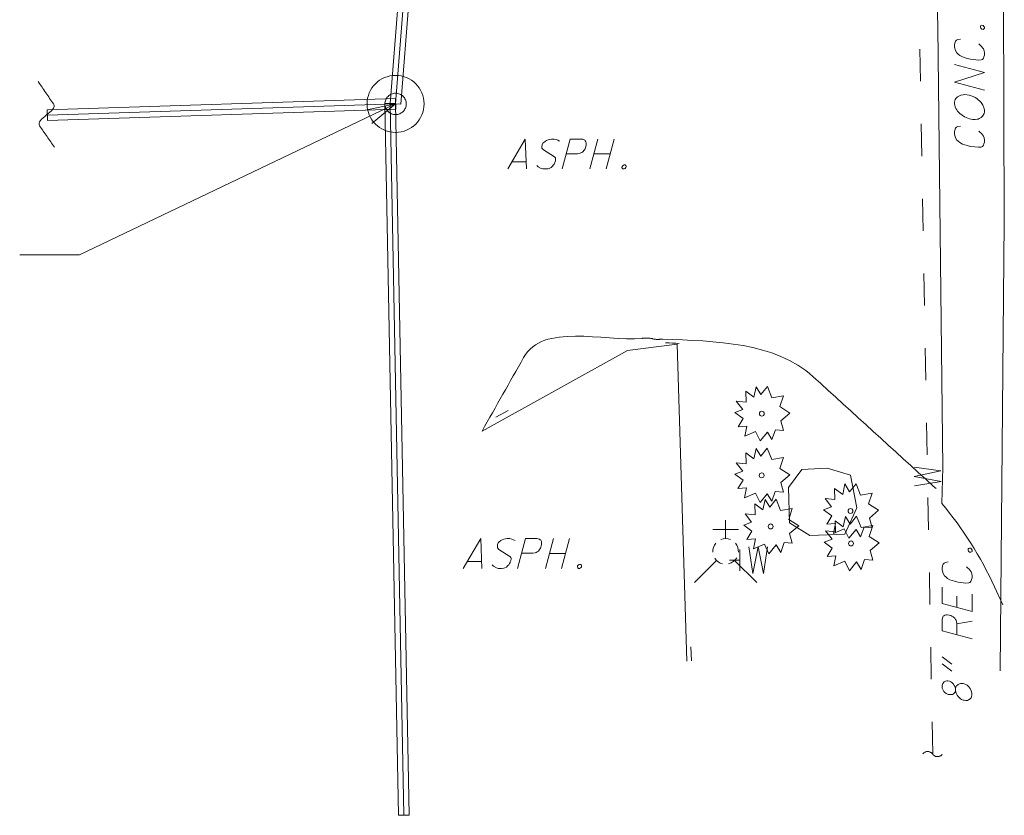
# Model space of a CAD drawing. Extents: x 2286160 to 2289356, y 637815 to 640647.
# Tile 4 of 52: x 2287284 to 2287376, y 638411 to 638486. Entities that reach past the tile are written whole.
import ezdxf

# ---------------------------------------------------------------- set-up
doc = ezdxf.new("R2010")
doc.units = 0
doc.header["$LTSCALE"] = 20
doc.header["$MEASUREMENT"] = 0
for name, pattern in [('DGN Style 1', [38.965558, 0.064835, -38.900723]), ('DGN Style 2', [64.834538, 38.900723, -25.933815]), ('DGN Style 3', [90.768354, 64.834538, -25.933815]), ('DGN Style 5', [45.384177, 19.450361, -25.933815])]:
    doc.linetypes.add(name, pattern=pattern)
for name, color, linetype, lineweight, true_color in [('DR_X_Cells', 7, 'DGN Style 2', 0, 0x87cefa), ('DR_X_Storm_Sewer', 7, 'DGN Style 5', 0, 0x87cefa), ('PV_X_Curb', 7, 'DGN Style 1', 0, 0x00ffa1), ('UT_X_Water', 7, 'Continuous', 0, 0x40e0d0), ('UT_X_Water_Cells', 7, 'Continuous', 0, 0x40e0d0)]:
    doc.layers.add(name, color=color, linetype=linetype, lineweight=lineweight, true_color=true_color)
for name, color, linetype, lineweight in [('PV_X_Driveway', 7, 'DGN Style 5', 0), ('PV_X_EOP', 7, 'DGN Style 3', 0), ('RD_X_Cells', 7, 'Continuous', 0), ('RD_X_Text', 7, 'Continuous', 0), ('UT_X_Sanitary_Text', 7, 'Continuous', 0), ('UT_X_Water_Text', 7, 'Continuous', 0), ('VG_X_Cells', 3, 'Continuous', 0)]:
    doc.layers.add(name, color=color, linetype=linetype, lineweight=lineweight)

# ---------------------------------------------------------------- blocks, each defined once
blk = doc.blocks.new('*U1917')
at = {"layer": 'RD_X_Text'}
blk.add_line((2287326.912, 638435.056), (2287325.611, 638435.056), dxfattribs=at)
at = {"layer": 'RD_X_Text', "flags": 128}
blk.add_lwpolyline([(2287325.214, 638434.394), (2287326.846, 638437.194), (2287326.956, 638434.394)], dxfattribs=at)
blk = doc.blocks.new('*U1918')
at = {"layer": 'RD_X_Text'}
for p, q in [((2287333.658, 638437.194), (2287332.908, 638434.394)), ((2287334.429, 638434.394), (2287335.179, 638437.194)), ((2287334.804, 638435.805), (2287333.283, 638435.805))]:
    blk.add_line(p, q, dxfattribs=at)
blk = doc.blocks.new('*U1919')
at = {"layer": 'RD_X_Text'}
blk.add_line((2287331.086, 638472.465), (2287329.785, 638472.465), dxfattribs=at)
at = {"layer": 'RD_X_Text', "flags": 128}
blk.add_lwpolyline([(2287329.388, 638471.803), (2287331.02, 638474.603), (2287331.13, 638471.803)], dxfattribs=at)
blk = doc.blocks.new('*U1920')
at = {"layer": 'RD_X_Text'}
for p, q in [((2287337.832, 638474.603), (2287337.082, 638471.803)), ((2287338.603, 638471.803), (2287339.353, 638474.603)), ((2287338.978, 638473.214), (2287337.457, 638473.214))]:
    blk.add_line(p, q, dxfattribs=at)
blk = doc.blocks.new('*U1933')
at = {"layer": 'UT_X_Water_Text'}
for p, q in [((2287370.061, 638426.101), (2287370.986, 638425.417)), ((2287370.06, 638425.462), (2287370.986, 638424.777))]:
    blk.add_line(p, q, dxfattribs=at)
blk = doc.blocks.new('*U1934')
at = {"layer": 'UT_X_Water_Text'}
blk.add_line((2287371.431, 638429.208), (2287372.864, 638429.449), dxfattribs=at)
at = {"layer": 'UT_X_Water_Text', "flags": 128}
blk.add_lwpolyline([(2287372.863, 638427.796), (2287370.064, 638428.548), (2287370.065, 638429.606), (2287370.087, 638429.716), (2287370.131, 638429.849), (2287370.175, 638429.915), (2287370.22, 638429.959), (2287370.33, 638430.025), (2287370.44, 638430.047), (2287370.55, 638430.047), (2287370.727, 638430.024), (2287370.881, 638429.98), (2287370.969, 638429.936), (2287371.101, 638429.848), (2287371.256, 638429.737), (2287371.321, 638429.627), (2287371.365, 638429.539), (2287371.388, 638429.494), (2287371.409, 638429.428), (2287371.431, 638429.208), (2287371.43, 638428.172)], dxfattribs=at)
blk = doc.blocks.new('*U1935')
at = {"layer": 'UT_X_Water_Text'}
blk.add_line((2287371.455, 638430.729), (2287371.456, 638431.809), dxfattribs=at)
at = {"layer": 'UT_X_Water_Text', "flags": 128}
blk.add_lwpolyline([(2287370.068, 638432.626), (2287370.066, 638431.105), (2287372.865, 638430.353), (2287372.867, 638431.984)], dxfattribs=at)

msp = doc.modelspace()

# ---------------------------------------------------------------- linework, layer by layer
at = {"layer": 'DR_X_Cells'}
for radius in [2.667, 1]:
    msp.add_circle((2287318.874, 638477.9), radius, dxfattribs=at)
at = {"layer": 'DR_X_Storm_Sewer'}
for p, q in [((2287318.858, 638478.4), (2287318.89, 638477.4)), ((2287317.876, 638477.93), (2287318.875, 638477.949)), ((2287319.372, 638477.86), (2287318.376, 638477.94)), ((2287286.256, 638477.33), (2287286.289, 638476.33)), ((2287319.139, 638411.275), (2287320.139, 638411.294))]:
    msp.add_line(p, q, dxfattribs=at)
at = {"layer": 'DR_X_Storm_Sewer', "flags": 128}
for points in [[(2287318.376, 638477.94), (2287328.459, 638604.856), (2287317.247, 638701.765)], [(2287318.874, 638477.9), (2287328.961, 638604.865), (2287317.744, 638701.822)], [(2287319.372, 638477.86), (2287329.463, 638604.874), (2287318.241, 638701.879)], [(2287318.858, 638478.4), (2287286.256, 638477.33)], [(2287318.874, 638477.9), (2287286.273, 638476.83)], [(2287318.89, 638477.4), (2287286.289, 638476.33)], [(2287317.876, 638477.93), (2287319.139, 638411.275)], [(2287318.376, 638477.94), (2287319.639, 638411.284)], [(2287318.875, 638477.949), (2287320.139, 638411.294)]]:
    msp.add_lwpolyline(points, dxfattribs=at)
at = {"layer": 'DR_X_Storm_Sewer'}
msp.add_open_spline([(2287286.92, 638473.834), (2287286.46, 638474.501), (2287286, 638475.169), (2287285.54, 638475.836), (2287285.08, 638476.503), (2287287.287, 638477.225), (2287286.831, 638477.894), (2287286.356, 638478.591), (2287285.881, 638479.288), (2287285.406, 638479.985)], degree=3, knots=[0, 0, 0, 0, 0.329, 0.329, 0.329, 0.657664, 0.657664, 0.657664, 1, 1, 1, 1], dxfattribs=at)
at = {"layer": 'PV_X_Curb'}
for p, q in [((2287328.279, 638448.554), (2287340.362, 638455.226)), ((2287346.591, 638425.744), (2287345.438, 638455.472))]:
    msp.add_line(p, q, dxfattribs=at)
msp.add_open_spline([(2287345.438, 638455.472), (2287343.784, 638455.546), (2287342.129, 638455.621), (2287340.475, 638455.695), (2287337.332, 638455.836), (2287332.659, 638456.813), (2287331.185, 638454.034), (2287330.216, 638452.207), (2287329.248, 638450.381), (2287328.279, 638448.554)], degree=3, knots=[0, 0, 0, 0, 0.241069, 0.241069, 0.241069, 0.699009, 0.699009, 0.699009, 1, 1, 1, 1], dxfattribs=at)
at = {"layer": 'PV_X_Driveway'}
for p, q in [((2287369.521, 638441.894), (2287369.236, 638442.099)), ((2287374.955, 638432.68), (2287375.76, 638430.979))]:
    msp.add_line(p, q, dxfattribs=at)
at = {"layer": 'PV_X_Driveway', "flags": 128}
for points in [[(2287369.045, 638509.031), (2287369.671, 638485.015), (2287370.124, 638443.862), (2287370.028, 638440.475)], [(2287326.972, 638447.261), (2287340.606, 638454.79), (2287345.252, 638455.408), (2287346.144, 638425.702)]]:
    msp.add_lwpolyline(points, dxfattribs=at)
at = {"layer": 'PV_X_Driveway'}
msp.add_arc((2287344.306, 638418.762), 33.661, 24.42284, 40.16881, dxfattribs=at)
msp.add_open_spline([(2287369.236, 638442.099), (2287365.49, 638445.516), (2287361.744, 638448.932), (2287357.998, 638452.349), (2287354.422, 638455.611), (2287348.74, 638455.672), (2287343.912, 638455.872), (2287343.72, 638455.88), (2287343.526, 638455.83), (2287343.335, 638455.843), (2287343.043, 638455.862), (2287342.754, 638455.969), (2287342.461, 638455.972), (2287342.3, 638455.974), (2287342.138, 638455.956), (2287341.976, 638455.943), (2287338.233, 638455.635), (2287332.719, 638457.405), (2287330.87, 638454.142), (2287329.571, 638451.848), (2287328.271, 638449.555), (2287326.972, 638447.261)], degree=3, knots=[0, 0, 0, 0, 0.2992, 0.2992, 0.2992, 0.584818, 0.584818, 0.584818, 0.596182, 0.596182, 0.596182, 0.613561, 0.613561, 0.613561, 0.623118, 0.623118, 0.623118, 0.844436, 0.844436, 0.844436, 1, 1, 1, 1], dxfattribs=at)
at = {"layer": 'PV_X_EOP', "flags": 128}
msp.add_lwpolyline([(2287362.767, 639262.133), (2287363.559, 639221.455), (2287364.535, 639180.912), (2287365.381, 639140.224), (2287366.044, 639097.417), (2287366.847, 639056.45), (2287367.514, 639015.534), (2287368.234, 638976.631), (2287368.944, 638936.333), (2287369.738, 638895.153), (2287370.393, 638855.406), (2287371.41, 638808.371), (2287372.052, 638763.457), (2287373.279, 638718.617), (2287373.472, 638673.871), (2287373.543, 638632.641), (2287374.004, 638587.11), (2287374.446, 638546.922), (2287375.739, 638503.756), (2287375.888, 638466.827), (2287375.502, 638424.817)], dxfattribs=at)
at = {"layer": 'RD_X_Cells', "flags": 128}
msp.add_lwpolyline([(2287355.761, 638438.675), (2287355.686, 638441.975), (2287356.936, 638443.65), (2287359.286, 638443.775), (2287361.486, 638443.125), (2287362.086, 638440.075), (2287360.961, 638437.6), (2287357.686, 638437.475), (2287355.761, 638438.675)], dxfattribs=at)
at = {"layer": 'RD_X_Text', "flags": 128}
for points in [[(2287373.655, 638485.075), (2287373.655, 638485.185), (2287373.699, 638485.229), (2287373.787, 638485.273), (2287373.897, 638485.251), (2287373.986, 638485.163), (2287374.03, 638485.075), (2287374.03, 638484.965), (2287373.986, 638484.921), (2287373.897, 638484.877), (2287373.787, 638484.899), (2287373.699, 638484.987), (2287373.655, 638485.075)], [(2287371.781, 638483.973), (2287371.539, 638483.929), (2287371.406, 638483.862), (2287371.318, 638483.774), (2287371.274, 638483.686), (2287371.23, 638483.466), (2287371.23, 638483.223), (2287371.318, 638482.892), (2287371.451, 638482.672), (2287371.561, 638482.562), (2287371.715, 638482.43), (2287371.957, 638482.297), (2287372.398, 638482.165), (2287372.729, 638482.077), (2287373.457, 638481.989), (2287373.721, 638482.011), (2287373.832, 638482.055), (2287373.942, 638482.187), (2287373.986, 638482.319), (2287374.03, 638482.474), (2287374.03, 638482.672), (2287374.008, 638482.871), (2287373.986, 638482.959), (2287373.942, 638483.047), (2287373.853, 638483.157), (2287373.743, 638483.289), (2287373.611, 638483.421), (2287373.501, 638483.51)], [(2287374.03, 638479.189), (2287371.23, 638479.939), (2287374.03, 638480.842), (2287371.23, 638481.592)], [(2287371.252, 638477.756), (2287371.274, 638477.69), (2287371.296, 638477.601), (2287371.362, 638477.469), (2287371.428, 638477.337), (2287371.517, 638477.205), (2287371.715, 638477.006), (2287371.936, 638476.83), (2287372.156, 638476.698), (2287372.641, 638476.499), (2287372.95, 638476.433), (2287373.17, 638476.433), (2287373.347, 638476.455), (2287373.435, 638476.477), (2287373.545, 638476.521), (2287373.655, 638476.587), (2287373.721, 638476.631), (2287373.787, 638476.675), (2287373.853, 638476.742), (2287373.92, 638476.83), (2287374.008, 638477.006), (2287374.03, 638477.116), (2287374.03, 638477.337), (2287373.986, 638477.535), (2287373.942, 638477.645), (2287373.876, 638477.778), (2287373.787, 638477.932), (2287373.721, 638478.02), (2287373.567, 638478.175), (2287373.435, 638478.285), (2287373.302, 638478.395), (2287373.148, 638478.505), (2287372.972, 638478.594), (2287372.795, 638478.66), (2287372.597, 638478.726), (2287372.2, 638478.77), (2287372.024, 638478.748), (2287371.803, 638478.704), (2287371.517, 638478.571), (2287371.362, 638478.417), (2287371.296, 638478.307), (2287371.252, 638478.197), (2287371.23, 638478.065), (2287371.23, 638477.91), (2287371.252, 638477.756)], [(2287371.781, 638475.816), (2287371.539, 638475.772), (2287371.406, 638475.705), (2287371.318, 638475.617), (2287371.274, 638475.529), (2287371.23, 638475.309), (2287371.23, 638475.066), (2287371.318, 638474.735), (2287371.451, 638474.515), (2287371.561, 638474.405), (2287371.715, 638474.273), (2287371.957, 638474.14), (2287372.398, 638474.008), (2287372.729, 638473.92), (2287373.457, 638473.832), (2287373.721, 638473.854), (2287373.832, 638473.898), (2287373.942, 638474.03), (2287373.986, 638474.162), (2287374.03, 638474.317), (2287374.03, 638474.515), (2287374.008, 638474.714), (2287373.986, 638474.802), (2287373.942, 638474.89), (2287373.853, 638475), (2287373.743, 638475.132), (2287373.611, 638475.265), (2287373.501, 638475.353)], [(2287334.238, 638474.405), (2287334.084, 638474.493), (2287333.952, 638474.559), (2287333.731, 638474.603), (2287333.555, 638474.603), (2287333.489, 638474.603), (2287333.18, 638474.537), (2287333.026, 638474.471), (2287332.915, 638474.405), (2287332.761, 638474.294), (2287332.673, 638474.206), (2287332.607, 638474.052), (2287332.585, 638473.92), (2287332.585, 638473.744), (2287332.717, 638473.589), (2287333.753, 638472.928), (2287333.841, 638472.839), (2287333.864, 638472.751), (2287333.864, 638472.663), (2287333.841, 638472.553), (2287333.797, 638472.421), (2287333.775, 638472.354), (2287333.731, 638472.266), (2287333.643, 638472.156), (2287333.577, 638472.068), (2287333.445, 638471.936), (2287333.268, 638471.848), (2287333.18, 638471.825), (2287332.982, 638471.803), (2287332.673, 638471.803), (2287332.497, 638471.848), (2287332.232, 638472.002), (2287332.1, 638472.134)], [(2287334.481, 638471.803), (2287335.23, 638474.603), (2287336.289, 638474.603), (2287336.399, 638474.581), (2287336.531, 638474.537), (2287336.597, 638474.493), (2287336.641, 638474.449), (2287336.707, 638474.339), (2287336.73, 638474.229), (2287336.73, 638474.052), (2287336.663, 638473.788), (2287336.619, 638473.699), (2287336.531, 638473.567), (2287336.421, 638473.413), (2287336.311, 638473.347), (2287336.222, 638473.303), (2287336.112, 638473.259), (2287335.914, 638473.236), (2287334.855, 638473.236)], [(2287340.279, 638472.178), (2287340.389, 638472.178), (2287340.433, 638472.134), (2287340.477, 638472.046), (2287340.455, 638471.936), (2287340.367, 638471.848), (2287340.279, 638471.803), (2287340.168, 638471.803), (2287340.124, 638471.848), (2287340.08, 638471.936), (2287340.102, 638472.046), (2287340.191, 638472.134), (2287340.279, 638472.178)], [(2287330.064, 638436.996), (2287329.91, 638437.084), (2287329.778, 638437.15), (2287329.557, 638437.194), (2287329.381, 638437.194), (2287329.315, 638437.194), (2287329.006, 638437.128), (2287328.852, 638437.062), (2287328.741, 638436.996), (2287328.587, 638436.885), (2287328.499, 638436.797), (2287328.433, 638436.643), (2287328.411, 638436.511), (2287328.411, 638436.334), (2287328.543, 638436.18), (2287329.579, 638435.518), (2287329.667, 638435.43), (2287329.69, 638435.342), (2287329.69, 638435.254), (2287329.667, 638435.144), (2287329.623, 638435.012), (2287329.601, 638434.945), (2287329.557, 638434.857), (2287329.469, 638434.747), (2287329.403, 638434.659), (2287329.271, 638434.527), (2287329.094, 638434.438), (2287329.006, 638434.416), (2287328.808, 638434.394), (2287328.499, 638434.394), (2287328.323, 638434.438), (2287328.058, 638434.593), (2287327.926, 638434.725)], [(2287330.307, 638434.394), (2287331.056, 638437.194), (2287332.115, 638437.194), (2287332.225, 638437.172), (2287332.357, 638437.128), (2287332.423, 638437.084), (2287332.467, 638437.04), (2287332.533, 638436.929), (2287332.556, 638436.819), (2287332.556, 638436.643), (2287332.489, 638436.378), (2287332.445, 638436.29), (2287332.357, 638436.158), (2287332.247, 638436.004), (2287332.137, 638435.938), (2287332.048, 638435.893), (2287331.938, 638435.849), (2287331.74, 638435.827), (2287330.681, 638435.827)], [(2287336.105, 638434.769), (2287336.215, 638434.769), (2287336.259, 638434.725), (2287336.303, 638434.637), (2287336.281, 638434.527), (2287336.193, 638434.438), (2287336.105, 638434.394), (2287335.994, 638434.394), (2287335.95, 638434.438), (2287335.906, 638434.527), (2287335.928, 638434.637), (2287336.017, 638434.725), (2287336.105, 638434.769)]]:
    msp.add_lwpolyline(points, dxfattribs=at)
at = {"layer": 'UT_X_Sanitary_Text'}
for p in [(2287318.874, 638477.9), (2287283.671, 638463.769)]:
    msp.add_line(p, (2287289.271, 638463.769), dxfattribs=at)
at = {"layer": 'UT_X_Sanitary_Text', "flags": 128}
msp.add_lwpolyline([(2287316.046, 638477.326), (2287318.874, 638477.9), (2287316.649, 638476.062)], dxfattribs=at)
at = {"layer": 'UT_X_Water'}
for p, q in [((2287368.028, 638480.016), (2287367.973, 638483.016)), ((2287368.156, 638473.017), (2287368.101, 638476.017)), ((2287368.284, 638466.018), (2287368.229, 638469.018)), ((2287368.412, 638459.02), (2287368.357, 638462.019)), ((2287368.539, 638452.021), (2287368.485, 638455.02)), ((2287368.667, 638445.022), (2287368.613, 638448.021)), ((2287368.795, 638438.023), (2287368.74, 638441.023)), ((2287368.923, 638431.024), (2287368.868, 638434.024)), ((2287369.051, 638424.025), (2287368.996, 638427.025)), ((2287369.179, 638417.027), (2287369.124, 638420.026))]:
    msp.add_line(p, q, dxfattribs=at)
at = {"layer": 'UT_X_Water', "flags": 128}
msp.add_lwpolyline([(2287367.47, 638442.124), (2287369.963, 638442.543), (2287367.454, 638442.99), (2287369.945, 638443.527), (2287367.438, 638443.875)], dxfattribs=at)
at = {"layer": 'UT_X_Water_Cells'}
for p, q in [((2287349.783, 638437.192), (2287349.783, 638438.912)), ((2287350.983, 638438.052), (2287348.583, 638438.052)), ((2287351.117, 638434.157), (2287351.117, 638436.157)), ((2287348.938, 638435.141), (2287346.858, 638433.062)), ((2287351.117, 638435.157), (2287350.165, 638435.157)), ((2287350.63, 638435.141), (2287352.71, 638433.062))]:
    msp.add_line(p, q, dxfattribs=at)
at = {"layer": 'UT_X_Water_Cells', "flags": 128}
msp.add_lwpolyline([(2287351.961, 638436.407), (2287352.336, 638433.907), (2287352.828, 638436.407), (2287353.32, 638433.907), (2287353.713, 638436.407)], dxfattribs=at)
at = {"layer": 'UT_X_Water_Cells'}
for start, end in [(68.13946, 112.03798), (140.02099, 184.06293), (356.01648, 39.98885), (211.87877, 255.84793), (283.82389, 329.90967)]:
    msp.add_arc((2287349.785, 638435.989), 1.2, start, end, dxfattribs=at)
at = {"layer": 'UT_X_Water_Text', "flags": 128}
for points in [[(2287372.497, 638436.107), (2287372.497, 638436.217), (2287372.541, 638436.261), (2287372.63, 638436.305), (2287372.74, 638436.283), (2287372.828, 638436.195), (2287372.872, 638436.107), (2287372.872, 638435.996), (2287372.827, 638435.952), (2287372.739, 638435.908), (2287372.629, 638435.931), (2287372.541, 638436.019), (2287372.497, 638436.107)], [(2287370.622, 638435.007), (2287370.379, 638434.963), (2287370.247, 638434.897), (2287370.159, 638434.809), (2287370.115, 638434.721), (2287370.07, 638434.5), (2287370.07, 638434.258), (2287370.158, 638433.927), (2287370.29, 638433.706), (2287370.4, 638433.596), (2287370.554, 638433.464), (2287370.796, 638433.331), (2287371.237, 638433.198), (2287371.568, 638433.11), (2287372.295, 638433.021), (2287372.56, 638433.042), (2287372.67, 638433.086), (2287372.78, 638433.219), (2287372.825, 638433.351), (2287372.869, 638433.505), (2287372.869, 638433.703), (2287372.847, 638433.902), (2287372.825, 638433.99), (2287372.781, 638434.079), (2287372.693, 638434.189), (2287372.583, 638434.321), (2287372.451, 638434.453), (2287372.341, 638434.542)], [(2287371.314, 638423.146), (2287371.271, 638423.3), (2287371.205, 638423.433), (2287371.117, 638423.565), (2287370.985, 638423.697), (2287370.874, 638423.763), (2287370.742, 638423.83), (2287370.588, 638423.874), (2287370.5, 638423.874), (2287370.367, 638423.852), (2287370.257, 638423.786), (2287370.125, 638423.632), (2287370.058, 638423.434), (2287370.058, 638423.39), (2287370.058, 638423.346), (2287370.08, 638423.191), (2287370.168, 638422.993), (2287370.234, 638422.882), (2287370.322, 638422.772), (2287370.454, 638422.684), (2287370.631, 638422.595), (2287370.763, 638422.573), (2287370.939, 638422.573), (2287371.027, 638422.595), (2287371.116, 638422.639), (2287371.204, 638422.727), (2287371.27, 638422.815), (2287371.314, 638422.969), (2287371.314, 638423.146), (2287371.359, 638423.278), (2287371.425, 638423.388), (2287371.491, 638423.476), (2287371.558, 638423.52), (2287371.624, 638423.564), (2287371.69, 638423.586), (2287371.778, 638423.608), (2287371.844, 638423.608), (2287372.02, 638423.608), (2287372.131, 638423.586), (2287372.285, 638423.52), (2287372.395, 638423.453), (2287372.527, 638423.343), (2287372.681, 638423.144), (2287372.791, 638422.946), (2287372.857, 638422.703), (2287372.857, 638422.549), (2287372.813, 638422.373), (2287372.769, 638422.284), (2287372.68, 638422.174), (2287372.548, 638422.086), (2287372.438, 638422.042), (2287372.283, 638422.02), (2287372.129, 638422.043), (2287372.041, 638422.065), (2287371.887, 638422.131), (2287371.777, 638422.197), (2287371.688, 638422.263), (2287371.622, 638422.33), (2287371.556, 638422.396), (2287371.468, 638422.528), (2287371.38, 638422.705), (2287371.336, 638422.815), (2287371.314, 638422.969)], [(2287370.083, 638417.015), (2287370.038, 638416.949), (2287369.994, 638416.904), (2287369.928, 638416.86), (2287369.884, 638416.838), (2287369.84, 638416.816), (2287369.796, 638416.794), (2287369.708, 638416.773), (2287369.553, 638416.773), (2287369.443, 638416.795), (2287369.399, 638416.817), (2287369.355, 638416.839), (2287369.311, 638416.861), (2287369.223, 638416.927), (2287369.179, 638416.994), (2287369.135, 638417.06), (2287369.091, 638417.104), (2287369.024, 638417.148), (2287368.98, 638417.17), (2287368.936, 638417.192), (2287368.892, 638417.214), (2287368.804, 638417.236), (2287368.606, 638417.237), (2287368.517, 638417.215), (2287368.473, 638417.193), (2287368.429, 638417.171), (2287368.363, 638417.127), (2287368.297, 638417.061), (2287368.253, 638417.017)]]:
    msp.add_lwpolyline(points, dxfattribs=at)
at = {"layer": 'VG_X_Cells', "flags": 128}
for points in [[(2287353.093, 638450.695), (2287353.698, 638451.43), (2287354.113, 638450.377), (2287355.205, 638450.557), (2287354.866, 638449.545), (2287355.811, 638448.95), (2287354.955, 638448.215), (2287355.205, 638447.302), (2287354.451, 638447.37), (2287354.126, 638446.457), (2287353.698, 638447.148), (2287353.02, 638446.332), (2287352.591, 638447.218), (2287351.571, 638446.788), (2287351.763, 638447.73), (2287350.951, 638447.647), (2287351.425, 638448.437), (2287350.656, 638449.005), (2287351.395, 638449.268), (2287350.788, 638450.072), (2287351.72, 638449.962), (2287351.69, 638451), (2287352.443, 638450.432), (2287352.65, 638451.417), (2287353.093, 638450.695)], [(2287353.084, 638444.918), (2287353.689, 638445.653), (2287354.104, 638444.6), (2287355.196, 638444.78), (2287354.857, 638443.768), (2287355.802, 638443.173), (2287354.946, 638442.438), (2287355.196, 638441.525), (2287354.442, 638441.593), (2287354.117, 638440.68), (2287353.689, 638441.371), (2287353.011, 638440.555), (2287352.582, 638441.441), (2287351.562, 638441.011), (2287351.754, 638441.953), (2287350.942, 638441.87), (2287351.416, 638442.66), (2287350.647, 638443.228), (2287351.386, 638443.491), (2287350.779, 638444.295), (2287351.711, 638444.185), (2287351.681, 638445.223), (2287352.434, 638444.655), (2287352.641, 638445.64), (2287353.084, 638444.918)], [(2287361.401, 638441.582), (2287362.006, 638442.317), (2287362.421, 638441.264), (2287363.513, 638441.444), (2287363.174, 638440.432), (2287364.119, 638439.837), (2287363.263, 638439.102), (2287363.513, 638438.189), (2287362.759, 638438.257), (2287362.434, 638437.344), (2287362.006, 638438.035), (2287361.328, 638437.219), (2287360.899, 638438.105), (2287359.879, 638437.675), (2287360.071, 638438.617), (2287359.259, 638438.534), (2287359.733, 638439.324), (2287358.964, 638439.892), (2287359.703, 638440.155), (2287359.096, 638440.959), (2287360.028, 638440.849), (2287359.998, 638441.887), (2287360.751, 638441.319), (2287360.958, 638442.304), (2287361.401, 638441.582)], [(2287353.921, 638440.139), (2287354.526, 638440.874), (2287354.941, 638439.821), (2287356.033, 638440.001), (2287355.694, 638438.989), (2287356.639, 638438.394), (2287355.783, 638437.659), (2287356.033, 638436.746), (2287355.279, 638436.814), (2287354.954, 638435.901), (2287354.526, 638436.592), (2287353.848, 638435.776), (2287353.419, 638436.662), (2287352.399, 638436.232), (2287352.591, 638437.174), (2287351.779, 638437.091), (2287352.253, 638437.881), (2287351.484, 638438.449), (2287352.223, 638438.712), (2287351.616, 638439.516), (2287352.548, 638439.406), (2287352.518, 638440.444), (2287353.271, 638439.876), (2287353.478, 638440.861), (2287353.921, 638440.139)], [(2287361.449, 638438.548), (2287362.054, 638439.283), (2287362.469, 638438.23), (2287363.561, 638438.41), (2287363.222, 638437.398), (2287364.167, 638436.803), (2287363.311, 638436.068), (2287363.561, 638435.155), (2287362.807, 638435.223), (2287362.482, 638434.31), (2287362.054, 638435.001), (2287361.376, 638434.185), (2287360.947, 638435.071), (2287359.927, 638434.641), (2287360.119, 638435.583), (2287359.307, 638435.5), (2287359.781, 638436.29), (2287359.012, 638436.858), (2287359.751, 638437.121), (2287359.144, 638437.925), (2287360.076, 638437.815), (2287360.046, 638438.853), (2287360.799, 638438.285), (2287361.006, 638439.27), (2287361.449, 638438.548)]]:
    msp.add_lwpolyline(points, dxfattribs=at)
at = {"layer": 'VG_X_Cells'}
for centre in [(2287353.177, 638448.885), (2287353.168, 638443.108), (2287361.485, 638439.772), (2287354.005, 638438.329), (2287361.533, 638436.738)]:
    msp.add_circle(centre, 0.23, dxfattribs=at)

# ---------------------------------------------------------------- block references
at = {"layer": 'RD_X_Text'}
for name in ['*U1919', '*U1920', '*U1917', '*U1918']:
    msp.add_blockref(name, (0, 0), dxfattribs=at)
at = {"layer": 'UT_X_Water_Text'}
for name in ['*U1935', '*U1934', '*U1933']:
    msp.add_blockref(name, (0, 0), dxfattribs=at)

doc.saveas('drawing.dxf')
